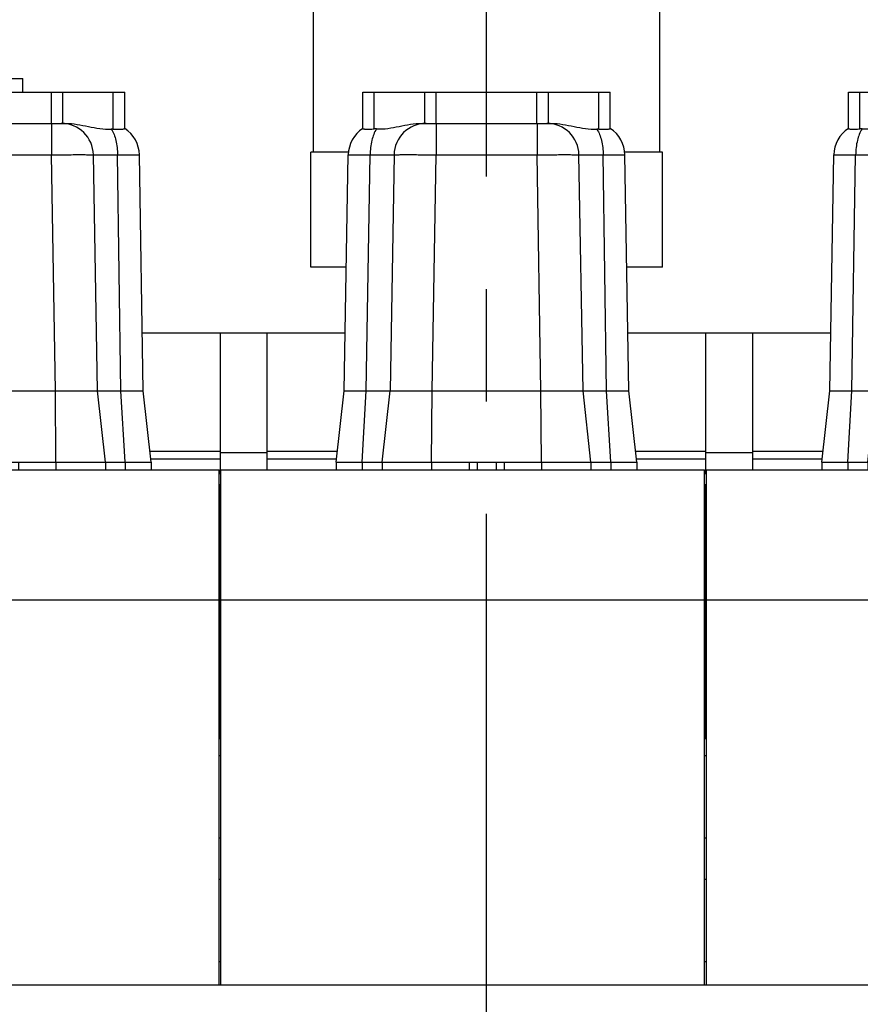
# Model space of a CAD drawing. Header units: millimetres. Extents: x 0 to 1189, y 0 to 841.
# Tile 11 of 184: x 303 to 340, y 297 to 339. Entities that reach past the tile are written whole.
import ezdxf
from ezdxf.enums import TextEntityAlignment as Align

# ---------------------------------------------------------------- set-up
doc = ezdxf.new("R2010")
doc.units = ezdxf.units.MM
doc.header["$LTSCALE"] = 65.395
doc.linetypes.add('CENTER', pattern=[0.6, 0.375, -0.075, 0.075, -0.075])
doc.linetypes.add('PHANTOM', pattern=[0.8, 0.45, -0.05, 0.1, -0.05, 0.1, -0.05])
doc.layers.get('0').update_dxf_attribs({"linetype": 'CONTINUOUS'})
for name, color, linetype in [('1907_161101_20_SIMPLE1_B_PBL1363', 7, 'CONTINUOUS'), ('1907_161101_20_SIMPLE1_X_ABL1325', 7, 'CONTINUOUS'), ('1907_210700_40_SIMPLE1_T2_X_PBL1485', 7, 'CONTINUOUS'), ('1907_210700_40_SIMPLE1_T2_X_PBL1511', 7, 'CONTINUOUS'), ('1907_210700_40_SIMPLE1_T2_X_PBL1577', 7, 'CONTINUOUS'), ('1907_210700_40_SIMPLE1_X_ABL1484', 7, 'CONTINUOUS'), ('1907_210700_40_SIMPLE1_X_ABL1510', 7, 'CONTINUOUS'), ('1907_210700_40_SIMPLE1_X_ABL1576', 7, 'CONTINUOUS'), ('1907_211000_02_SIMPLE1_T1_X_PBL1508', 7, 'CONTINUOUS'), ('1907_211000_02_SIMPLE1_T1_X_PBL1574', 7, 'CONTINUOUS'), ('1907_211000_02_SIMPLE1_X_ABL1507', 7, 'CONTINUOUS'), ('1907_211000_02_SIMPLE1_X_ABL1573', 7, 'CONTINUOUS'), ('1907_722100_95_ABL1655', 7, 'CONTINUOUS'), ('1907_722100_95_ABL1657', 7, 'CONTINUOUS'), ('1907_722100_95_P01_PBL1656', 7, 'CONTINUOUS'), ('1907_722100_95_P01_PBL1658', 7, 'CONTINUOUS'), ('1947_111100_12_SIMPLE1_T1_X_PBL1437', 7, 'CONTINUOUS'), ('1947_111100_12_SIMPLE1_X_ABL1436', 7, 'CONTINUOUS'), ('1947_111200_09_SIMPLE1_C_ABL1433', 7, 'CONTINUOUS'), ('1947_111200_09_SIMPLE1_T6_C_PBL1544', 7, 'CONTINUOUS'), ('1947_832000_08_SIMPLE1_T5_X_PBL1653', 7, 'CONTINUOUS'), ('1947_832000_08_SIMPLE1_T5_X_PBL1654', 7, 'CONTINUOUS'), ('1947_832000_08_SIMPLE1_X_ABL1652', 7, 'CONTINUOUS'), ('1947_864200_02_ABL1444', 7, 'CONTINUOUS'), ('32087_000000_TLKGS_MARKETING_ABL1364', 7, 'CONTINUOUS'), ('32087_030000_TLKGS_ABL1442', 7, 'CONTINUOUS'), ('32087_030000_TLKGS_V_ABL1365', 7, 'CONTINUOUS'), ('32087_100000_TLKGS_V_ABL1432', 7, 'CONTINUOUS'), ('32087_111000_01_SIMPLE1_X_ABL1435', 7, 'CONTINUOUS'), ('32087_171000_01_SIMPLE1_T2_X_PBL1482', 7, 'CONTINUOUS'), ('32087_171000_01_SIMPLE1_T2_X_PBL1509', 7, 'CONTINUOUS'), ('32087_171000_01_SIMPLE1_T2_X_PBL1575', 7, 'CONTINUOUS'), ('32087_171000_01_SIMPLE1_X_ABL1481', 7, 'CONTINUOUS'), ('32087_200000_TLKGS_V_ABL1483', 7, 'CONTINUOUS'), ('32087_700000_TLKGS_V_ABL1366', 7, 'CONTINUOUS'), ('32087_727000_01_SIMPLE1_T1_X_PBL1368', 7, 'CONTINUOUS'), ('32087_727000_01_SIMPLE1_X_ABL1367', 7, 'CONTINUOUS'), ('32087_800000_TLKGS_ABL1443', 7, 'CONTINUOUS'), ('32087_800000_TLKGS_V_ABL1584', 7, 'CONTINUOUS'), ('8M32E_GENSET_AUSBAUMASSE_ABL1324', 7, 'CONTINUOUS'), ('links_14_VBL1225', 7, 'CONTINUOUS')]:
    doc.layers.add(name, color=color, linetype=linetype)
doc.styles.get("Standard").update_dxf_attribs({"font": 'txt', "width": 0.6})
doc.dimstyles.new('DIMSTYLE_2', dxfattribs={"dimtxt": 3.5, "dimasz": 3.5, "dimexe": 1.8, "dimexo": 0, "dimgap": 0.875, "dimtad": 1, "dimlfac": 25, "dimdsep": 46, "dimtxsty": 'Standard', "dimblk": '_FILLED', "dimblk1": '_FILLED', "dimblk2": '_FILLED', "dimcen": 0.09, "dimadec": 0, "dimazin": 0, "dimtp": 2, "dimtm": 2, "dimtfac": 1, "dimtofl": 0, "dimtmove": 0, "dimatfit": 3, "dimldrblk": '_FILLED', "dimfxl": 1, "dimtolj": 1, "dimarcsym": 0})

# ---------------------------------------------------------------- blocks, each defined once
blk = doc.blocks.new('_FILLED')
at = {"color": 0, "linetype": 'ByBlock'}
blk.add_solid([(0, 0), (-1, 0.167), (-1, -0.167)], dxfattribs=at)
blk = doc.blocks.new('*D12')
at = {"color": 2, "linetype": 'Continuous'}
for p, q in [((316.379, 365.555), (87.647, 365.555)), ((89.447, 365.555), (89.447, 304.755)), ((89.447, 243.955), (89.447, 304.755)), ((108.447, 243.955), (87.647, 243.955))]:
    blk.add_line(p, q, dxfattribs=at)
at = {"color": 2, "linetype": 'Continuous', "xscale": 3.5, "yscale": 3.5, "zscale": 3.5}
for p, rotation in [((89.447, 365.555), 90), ((89.447, 243.955), 270)]:
    blk.add_blockref('_FILLED', p, dxfattribs=dict(at, rotation=rotation))
at = {"color": 2, "linetype": 'Continuous', "width": 0.672619}
blk.add_text('3040', height=3.5, rotation=90, dxfattribs=at).set_placement((88.572, 304.755), align=Align.CENTER)
blk = doc.blocks.new('*D13')
at = {"color": 2, "linetype": 'Continuous'}
for p, q in [((316.379, 380.155), (80.647, 380.155)), ((82.447, 380.155), (82.447, 312.055)), ((82.447, 243.955), (82.447, 312.055)), ((108.447, 243.955), (80.647, 243.955))]:
    blk.add_line(p, q, dxfattribs=at)
at = {"color": 2, "linetype": 'Continuous', "xscale": 3.5, "yscale": 3.5, "zscale": 3.5}
for p, rotation in [((82.447, 380.155), 90), ((82.447, 243.955), 270)]:
    blk.add_blockref('_FILLED', p, dxfattribs=dict(at, rotation=rotation))
at = {"color": 2, "linetype": 'Continuous', "width": 0.654762}
blk.add_text('3405', height=3.5, rotation=90, dxfattribs=at).set_placement((81.572, 312.055), align=Align.CENTER)
blk = doc.blocks.new('1907_161101_20_SIMPLE1_B_PBL1363', base_point=(323.287, 347.115))
at = {"layer": '1907_161101_20_SIMPLE1_B_PBL1363', "color": 8, "linetype": 'PHANTOM'}
for p, q in [((315.187, 365.295), (315.267, 365.375)), ((315.187, 364.879), (315.187, 365.295)), ((331.387, 365.295), (315.187, 365.295)), ((331.307, 365.375), (315.267, 365.375)), ((316.379, 365.375), (316.379, 365.555)), ((330.195, 365.555), (316.379, 365.555)), ((330.195, 365.375), (330.195, 365.555)), ((331.387, 365.295), (331.307, 365.375)), ((331.387, 364.879), (331.387, 365.295)), ((315.099, 364.675), (315.099, 364.879)), ((331.475, 364.879), (315.099, 364.879)), ((331.475, 364.675), (331.475, 364.879)), ((314.627, 363.675), (314.627, 364.675)), ((331.947, 364.675), (314.627, 364.675)), ((331.947, 363.675), (331.947, 364.675)), ((315.087, 361.959), (314.627, 363.675)), ((331.947, 363.675), (314.627, 363.675)), ((331.487, 361.959), (331.947, 363.675)), ((315.087, 360.935), (315.087, 361.959)), ((331.487, 361.959), (315.087, 361.959)), ((331.487, 360.935), (331.487, 361.959)), ((314.589, 359.075), (315.087, 360.935)), ((331.487, 360.935), (315.087, 360.935)), ((331.986, 359.075), (331.487, 360.935)), ((314.589, 358.275), (314.589, 359.075)), ((331.986, 359.075), (314.589, 359.075)), ((331.986, 358.275), (331.986, 359.075)), ((331.986, 358.275), (314.589, 358.275)), ((315.527, 356.275), (315.527, 358.275)), ((331.047, 356.275), (331.047, 358.275)), ((331.047, 356.275), (315.527, 356.275)), ((315.727, 333.695), (315.727, 356.275)), ((330.847, 333.695), (330.847, 356.275)), ((315.609, 328.675), (315.609, 333.695)), ((317.262, 333.695), (315.609, 333.695)), ((330.966, 333.695), (329.318, 333.695)), ((330.966, 328.675), (330.966, 333.695)), ((317.166, 328.675), (315.609, 328.675)), ((330.966, 328.675), (329.411, 328.675))]:
    blk.add_line(p, q, dxfattribs=at)
blk = doc.blocks.new('1907_161101_20_SIMPLE1_X_ABL1325', base_point=(323.287, 354.415))
at = {"layer": '1907_161101_20_SIMPLE1_B_PBL1363'}
blk.add_blockref('1907_161101_20_SIMPLE1_B_PBL1363', (323.287, 347.115), dxfattribs=at)
blk = doc.blocks.new('8M32E_GENSET_AUSBAUMASSE_ABL1324', base_point=(403.807, 301.775))
at = {"layer": '1907_161101_20_SIMPLE1_X_ABL1325'}
blk.add_blockref('1907_161101_20_SIMPLE1_X_ABL1325', (323.287, 354.415), dxfattribs=at)
blk = doc.blocks.new('32087_727000_01_SIMPLE1_T1_X_PBL1368', base_point=(402.732, 331.862))
at = {"layer": '32087_727000_01_SIMPLE1_T1_X_PBL1368', "color": 7, "linetype": 'Continuous'}
for p, q in [((311.667, 325.795), (308.26, 325.795)), ((311.667, 319.675), (311.667, 325.795)), ((313.707, 325.795), (311.667, 325.795)), ((313.707, 319.835), (313.707, 325.795)), ((317.117, 325.795), (313.707, 325.795)), ((332.867, 325.795), (329.46, 325.795)), ((332.867, 319.675), (332.867, 325.795)), ((334.907, 325.795), (332.867, 325.795)), ((334.907, 319.835), (334.907, 325.795)), ((338.317, 325.795), (334.907, 325.795)), ((311.667, 320.635), (308.595, 320.635)), ((316.78, 320.635), (313.707, 320.635)), ((332.867, 320.635), (329.795, 320.635)), ((337.98, 320.635), (334.907, 320.635)), ((308.631, 320.315), (311.667, 320.315)), ((313.707, 320.568), (311.667, 320.568)), ((313.707, 320.315), (316.744, 320.315)), ((329.831, 320.315), (332.867, 320.315)), ((334.907, 320.568), (332.867, 320.568)), ((334.907, 320.315), (337.944, 320.315))]:
    blk.add_line(p, q, dxfattribs=at)
blk = doc.blocks.new('32087_727000_01_SIMPLE1_X_ABL1367', base_point=(402.732, 331.862))
at = {"layer": '32087_727000_01_SIMPLE1_T1_X_PBL1368'}
blk.add_blockref('32087_727000_01_SIMPLE1_T1_X_PBL1368', (402.732, 331.862), dxfattribs=at)
blk = doc.blocks.new('32087_700000_TLKGS_V_ABL1366', base_point=(402.732, 331.862))
at = {"layer": '32087_727000_01_SIMPLE1_X_ABL1367'}
blk.add_blockref('32087_727000_01_SIMPLE1_X_ABL1367', (402.732, 331.862), dxfattribs=at)
blk = doc.blocks.new('1947_111200_09_SIMPLE1_T6_C_PBL1544', base_point=(323.287, 300.234))
at = {"layer": '1947_111200_09_SIMPLE1_T6_C_PBL1544', "color": 2, "linetype": 'CENTER'}
blk.add_line((323.287, 254.155), (323.287, 384.091), dxfattribs=at)
blk = doc.blocks.new('1947_111200_09_SIMPLE1_C_ABL1433', base_point=(377.207, 289.873))
at = {"layer": '1947_111200_09_SIMPLE1_T6_C_PBL1544'}
blk.add_blockref('1947_111200_09_SIMPLE1_T6_C_PBL1544', (323.287, 300.234), dxfattribs=at)
blk = doc.blocks.new('1947_111100_12_SIMPLE1_T1_X_PBL1437', base_point=(378.247, 259.855))
at = {"layer": '1947_111100_12_SIMPLE1_T1_X_PBL1437', "color": 7, "linetype": 'Continuous'}
blk.add_line((277.607, 297.355), (456.407, 297.355), dxfattribs=at)
blk = doc.blocks.new('1947_111100_12_SIMPLE1_X_ABL1436', base_point=(378.247, 259.855))
at = {"layer": '1947_111100_12_SIMPLE1_T1_X_PBL1437'}
blk.add_blockref('1947_111100_12_SIMPLE1_T1_X_PBL1437', (378.247, 259.855), dxfattribs=at)
blk = doc.blocks.new('32087_111000_01_SIMPLE1_X_ABL1435', base_point=(378.247, 259.855))
at = {"layer": '1947_111100_12_SIMPLE1_X_ABL1436'}
blk.add_blockref('1947_111100_12_SIMPLE1_X_ABL1436', (378.247, 259.855), dxfattribs=at)
blk = doc.blocks.new('32087_171000_01_SIMPLE1_T2_X_PBL1482', base_point=(301.047, 308.595))
at = {"layer": '32087_171000_01_SIMPLE1_T2_X_PBL1482', "color": 7, "linetype": 'Continuous'}
for p, q in [((290.487, 297.355), (290.487, 319.835)), ((290.487, 319.835), (311.607, 319.835)), ((311.607, 297.355), (311.607, 319.835)), ((290.487, 314.154), (311.607, 314.154))]:
    blk.add_line(p, q, dxfattribs=at)
blk = doc.blocks.new('32087_171000_01_SIMPLE1_T2_X_PBL1509', base_point=(322.247, 308.595))
at = {"layer": '32087_171000_01_SIMPLE1_T2_X_PBL1509', "color": 7, "linetype": 'Continuous'}
for p, q in [((311.687, 297.355), (311.687, 319.835)), ((311.687, 319.835), (332.807, 319.835)), ((332.807, 297.355), (332.807, 319.835)), ((311.687, 314.154), (332.807, 314.154))]:
    blk.add_line(p, q, dxfattribs=at)
blk = doc.blocks.new('32087_171000_01_SIMPLE1_T2_X_PBL1575', base_point=(343.447, 308.595))
at = {"layer": '32087_171000_01_SIMPLE1_T2_X_PBL1575', "color": 7, "linetype": 'Continuous'}
for p, q in [((332.887, 297.355), (332.887, 319.835)), ((332.887, 319.835), (354.007, 319.835)), ((354.007, 297.355), (354.007, 319.835)), ((332.887, 314.154), (354.007, 314.154))]:
    blk.add_line(p, q, dxfattribs=at)
blk = doc.blocks.new('32087_171000_01_SIMPLE1_X_ABL1481', base_point=(378.487, 308.595))
at = {"layer": '32087_171000_01_SIMPLE1_T2_X_PBL1482'}
blk.add_blockref('32087_171000_01_SIMPLE1_T2_X_PBL1482', (301.047, 308.595), dxfattribs=at)
at = {"layer": '32087_171000_01_SIMPLE1_T2_X_PBL1509'}
blk.add_blockref('32087_171000_01_SIMPLE1_T2_X_PBL1509', (322.247, 308.595), dxfattribs=at)
at = {"layer": '32087_171000_01_SIMPLE1_T2_X_PBL1575'}
blk.add_blockref('32087_171000_01_SIMPLE1_T2_X_PBL1575', (343.447, 308.595), dxfattribs=at)
blk = doc.blocks.new('32087_100000_TLKGS_V_ABL1432', base_point=(378.747, 289.873))
at = {"layer": '1947_111200_09_SIMPLE1_C_ABL1433'}
blk.add_blockref('1947_111200_09_SIMPLE1_C_ABL1433', (377.207, 289.873), dxfattribs=at)
at = {"layer": '32087_111000_01_SIMPLE1_X_ABL1435'}
blk.add_blockref('32087_111000_01_SIMPLE1_X_ABL1435', (378.247, 259.855), dxfattribs=at)
at = {"layer": '32087_171000_01_SIMPLE1_X_ABL1481'}
blk.add_blockref('32087_171000_01_SIMPLE1_X_ABL1481', (378.487, 308.595), dxfattribs=at)
blk = doc.blocks.new('1907_210700_40_SIMPLE1_T2_X_PBL1485', base_point=(302.087, 328.375))
at = {"layer": '1907_210700_40_SIMPLE1_T2_X_PBL1485', "color": 7, "linetype": 'Continuous'}
for p, q in [((301.127, 336.315), (301.127, 336.915)), ((301.127, 336.915), (303.047, 336.915)), ((303.047, 336.315), (303.047, 336.915)), ((296.686, 334.725), (296.686, 336.315)), ((296.686, 336.315), (307.489, 336.315)), ((307.489, 334.727), (307.489, 336.315)), ((299.257, 334.955), (304.913, 334.955)), ((295.873, 323.278), (296.05, 333.579)), ((298.05, 333.579), (297.873, 323.278)), ((306.302, 323.278), (306.122, 333.579)), ((308.302, 323.278), (308.129, 333.578)), ((295.527, 320.165), (295.873, 323.278)), ((295.873, 323.278), (308.302, 323.278)), ((297.527, 320.165), (297.873, 323.278)), ((306.647, 320.165), (306.302, 323.278)), ((308.647, 320.165), (308.302, 323.278)), ((295.527, 320.165), (295.527, 319.835)), ((295.527, 320.165), (308.647, 320.165)), ((297.527, 320.165), (297.527, 319.835)), ((306.647, 320.165), (306.647, 319.835)), ((308.647, 320.165), (308.647, 319.835))]:
    blk.add_line(p, q, dxfattribs=at)
at = {"layer": '1907_210700_40_SIMPLE1_T2_X_PBL1485', "color": 9, "linetype": 'Continuous'}
for p, q in [((297.186, 334.711), (297.186, 336.315)), ((299.387, 334.955), (299.387, 336.315)), ((299.887, 334.955), (299.887, 336.315)), ((304.288, 334.955), (304.288, 336.315)), ((304.788, 334.955), (304.788, 336.315)), ((306.989, 334.703), (306.989, 336.315)), ((299.892, 334.955), (299.892, 333.58)), ((304.299, 334.955), (304.299, 333.58)), ((296.83, 323.278), (297.002, 333.576)), ((299.713, 323.278), (299.892, 333.58)), ((299.892, 333.58), (304.299, 333.58)), ((304.462, 323.278), (304.299, 333.58)), ((307.326, 323.278), (307.178, 333.58)), ((296.662, 320.165), (296.83, 323.278)), ((299.687, 320.165), (299.713, 323.278)), ((304.488, 320.165), (304.462, 323.278)), ((307.513, 320.165), (307.326, 323.278)), ((296.662, 320.165), (296.662, 319.835)), ((299.687, 320.165), (299.687, 319.835)), ((301.325, 320.165), (301.325, 319.835)), ((301.672, 320.165), (301.672, 319.835)), ((302.503, 320.165), (302.503, 319.835)), ((302.85, 320.165), (302.85, 319.835)), ((304.488, 320.165), (304.488, 319.835)), ((307.513, 320.165), (307.513, 319.835))]:
    blk.add_line(p, q, dxfattribs=at)
at = {"layer": '1907_210700_40_SIMPLE1_T2_X_PBL1485', "color": 7, "linetype": 'Continuous'}
for centre, radius, start, end in [((299.45, 333.555), 1.4, 90, 179.0171), ((304.722, 333.555), 1.4, 0.9983, 90), ((297.45, 333.555), 1.4, 123.0888, 179.0157), ((297.238, 333.445), 1.268, 87.9538, 92.3666), ((306.952, 333.461), 1.243, 88.2837, 92.2195), ((306.73, 333.555), 1.4, 0.9577, 57.1454)]:
    blk.add_arc(centre, radius, start, end, dxfattribs=at)
for points, knots in [([(297.283, 334.711), (297.449, 334.705), (297.782, 334.725), (298.432, 334.854), (298.926, 334.955), (299.257, 334.955)], [0, 0, 0, 0, 0.249569, 0.50016, 1, 1, 1, 1]), ([(304.913, 334.955), (305.248, 334.955), (305.745, 334.851), (306.4, 334.716), (306.737, 334.696), (306.904, 334.703)], [0, 0, 0, 0, 0.499832, 0.750463, 1, 1, 1, 1]), ([(296.686, 334.725), (296.686, 334.721), (296.701, 334.715), (296.724, 334.711), (296.767, 334.707), (296.853, 334.704), (296.995, 334.704), (297.117, 334.708), (297.186, 334.711)], [0, 0, 0, 0, 0.021989, 0.073859, 0.157732, 0.272737, 0.588445, 1, 1, 1, 1]), ([(306.989, 334.703), (307.058, 334.701), (307.18, 334.698), (307.322, 334.7), (307.408, 334.705), (307.451, 334.711), (307.475, 334.716), (307.489, 334.723), (307.489, 334.727)], [0, 0, 0, 0, 0.410589, 0.7256, 0.840451, 0.924384, 0.976675, 1, 1, 1, 1])]:
    blk.add_open_spline(points, degree=3, knots=knots, dxfattribs=at)
at = {"layer": '1907_210700_40_SIMPLE1_T2_X_PBL1485', "color": 9, "linetype": 'Continuous'}
for points, knots in [([(297.283, 334.711), (297.184, 334.564), (297.047, 334.185), (297.004, 333.792), (297.002, 333.576)], [0, 0, 0, 0, 0.452161, 1, 1, 1, 1]), ([(306.904, 334.703), (307, 334.555), (307.134, 334.181), (307.176, 333.792), (307.178, 333.58)], [0, 0, 0, 0, 0.453094, 1, 1, 1, 1]), ([(296.05, 333.579), (296.05, 333.58), (296.059, 333.578), (296.068, 333.581), (296.09, 333.579), (296.118, 333.58), (296.155, 333.58), (296.218, 333.58), (296.316, 333.58), (296.454, 333.579), (296.617, 333.579), (296.803, 333.577), (296.934, 333.577), (297.002, 333.576)], [0, 0, 0, 0, 0.004345, 0.017287, 0.038778, 0.068724, 0.106982, 0.153373, 0.26966, 0.415422, 0.587946, 0.784022, 1, 1, 1, 1]), ([(297.002, 333.576), (297.141, 333.578), (297.39, 333.58), (297.711, 333.584), (297.921, 333.58), (298.024, 333.585), (298.054, 333.58)], [0, 0, 0, 0, 0.397017, 0.708967, 0.914604, 1, 1, 1, 1]), ([(298.05, 333.579), (298.05, 333.582), (298.069, 333.58), (298.089, 333.585), (298.136, 333.585), (298.195, 333.587), (298.273, 333.588), (298.406, 333.589), (298.606, 333.59), (298.882, 333.589), (299.196, 333.588), (299.537, 333.584), (299.772, 333.582), (299.892, 333.58)], [0, 0, 0, 0, 0.005011, 0.019471, 0.043353, 0.076426, 0.118392, 0.168831, 0.293154, 0.444628, 0.617444, 0.804969, 1, 1, 1, 1]), ([(304.299, 333.58), (304.418, 333.581), (304.65, 333.584), (304.988, 333.587), (305.299, 333.589), (305.571, 333.589), (305.77, 333.589), (305.901, 333.587), (305.978, 333.587), (306.037, 333.585), (306.084, 333.585), (306.104, 333.58), (306.122, 333.582), (306.122, 333.579)], [0, 0, 0, 0, 0.195021, 0.382547, 0.555373, 0.706864, 0.831203, 0.881653, 0.923618, 0.956695, 0.98057, 0.995024, 1, 1, 1, 1]), ([(306.122, 333.579), (306.122, 333.581), (306.132, 333.579), (306.142, 333.582), (306.167, 333.582), (306.197, 333.583), (306.238, 333.583), (306.309, 333.584), (306.417, 333.584), (306.57, 333.584), (306.751, 333.583), (306.957, 333.582), (307.102, 333.581), (307.178, 333.58)], [0, 0, 0, 0, 0.004411, 0.017359, 0.038853, 0.068798, 0.107062, 0.153462, 0.269772, 0.41556, 0.588087, 0.784126, 1, 1, 1, 1]), ([(307.178, 333.58), (307.246, 333.58), (307.377, 333.581), (307.562, 333.581), (307.725, 333.581), (307.863, 333.581), (307.961, 333.581), (308.025, 333.58), (308.062, 333.58), (308.089, 333.579), (308.112, 333.58), (308.121, 333.577), (308.129, 333.58), (308.129, 333.578)], [0, 0, 0, 0, 0.215873, 0.411904, 0.584402, 0.730207, 0.846503, 0.892922, 0.931213, 0.961172, 0.982676, 0.995634, 1, 1, 1, 1])]:
    blk.add_open_spline(points, degree=3, knots=knots, dxfattribs=at)
blk = doc.blocks.new('1907_210700_40_SIMPLE1_X_ABL1484', base_point=(302.087, 328.375))
at = {"layer": '1907_210700_40_SIMPLE1_T2_X_PBL1485'}
blk.add_blockref('1907_210700_40_SIMPLE1_T2_X_PBL1485', (302.087, 328.375), dxfattribs=at)
blk = doc.blocks.new('1907_211000_02_SIMPLE1_T1_X_PBL1508', base_point=(311.647, 313.895))
at = {"layer": '1907_211000_02_SIMPLE1_T1_X_PBL1508', "color": 7, "linetype": 'Continuous'}
for p, q in [((311.607, 319.675), (311.687, 319.675)), ((311.607, 319.195), (311.663, 319.195)), ((311.687, 308.115), (311.607, 308.115))]:
    blk.add_line(p, q, dxfattribs=at)
at = {"layer": '1907_211000_02_SIMPLE1_T1_X_PBL1508', "color": 9, "linetype": 'Continuous'}
blk.add_line((311.663, 308.115), (311.663, 319.195), dxfattribs=at)
blk = doc.blocks.new('1907_211000_02_SIMPLE1_X_ABL1507', base_point=(311.647, 313.895))
at = {"layer": '1907_211000_02_SIMPLE1_T1_X_PBL1508'}
blk.add_blockref('1907_211000_02_SIMPLE1_T1_X_PBL1508', (311.647, 313.895), dxfattribs=at)
blk = doc.blocks.new('1907_210700_40_SIMPLE1_T2_X_PBL1511', base_point=(323.287, 328.075))
at = {"layer": '1907_210700_40_SIMPLE1_T2_X_PBL1511', "color": 7, "linetype": 'Continuous'}
for p, q in [((317.886, 334.725), (317.886, 336.315)), ((317.886, 336.315), (328.689, 336.315)), ((328.689, 334.727), (328.689, 336.315)), ((320.457, 334.955), (326.113, 334.955)), ((317.073, 323.278), (317.25, 333.579)), ((319.25, 333.579), (319.073, 323.278)), ((327.502, 323.278), (327.322, 333.579)), ((329.502, 323.278), (329.329, 333.578)), ((316.727, 320.165), (317.073, 323.278)), ((317.073, 323.278), (329.502, 323.278)), ((318.727, 320.165), (319.073, 323.278)), ((327.847, 320.165), (327.502, 323.278)), ((329.847, 320.165), (329.502, 323.278)), ((316.727, 320.165), (316.727, 319.835)), ((316.727, 320.165), (329.847, 320.165)), ((318.727, 320.165), (318.727, 319.835)), ((327.847, 320.165), (327.847, 319.835)), ((329.847, 320.165), (329.847, 319.835))]:
    blk.add_line(p, q, dxfattribs=at)
at = {"layer": '1907_210700_40_SIMPLE1_T2_X_PBL1511', "color": 9, "linetype": 'Continuous'}
for p, q in [((318.386, 334.711), (318.386, 336.315)), ((320.587, 334.955), (320.587, 336.315)), ((321.087, 334.955), (321.087, 336.315)), ((325.488, 334.955), (325.488, 336.315)), ((325.988, 334.955), (325.988, 336.315)), ((328.189, 334.703), (328.189, 336.315)), ((321.092, 334.955), (321.092, 333.58)), ((325.499, 334.955), (325.499, 333.58)), ((318.03, 323.278), (318.202, 333.576)), ((320.913, 323.278), (321.092, 333.58)), ((321.092, 333.58), (325.499, 333.58)), ((325.662, 323.278), (325.499, 333.58)), ((328.526, 323.278), (328.378, 333.58)), ((317.862, 320.165), (318.03, 323.278)), ((320.887, 320.165), (320.913, 323.278)), ((325.688, 320.165), (325.662, 323.278)), ((328.713, 320.165), (328.526, 323.278)), ((317.862, 320.165), (317.862, 319.835)), ((320.887, 320.165), (320.887, 319.835)), ((322.525, 320.165), (322.525, 319.835)), ((322.872, 320.165), (322.872, 319.835)), ((323.703, 320.165), (323.703, 319.835)), ((324.05, 320.165), (324.05, 319.835)), ((325.688, 320.165), (325.688, 319.835)), ((328.713, 320.165), (328.713, 319.835))]:
    blk.add_line(p, q, dxfattribs=at)
at = {"layer": '1907_210700_40_SIMPLE1_T2_X_PBL1511', "color": 7, "linetype": 'Continuous'}
for centre, radius, start, end in [((320.65, 333.555), 1.4, 90, 179.0171), ((325.922, 333.555), 1.4, 0.9983, 90), ((318.65, 333.555), 1.4, 123.0888, 179.0157), ((318.438, 333.445), 1.268, 87.9538, 92.3666), ((328.152, 333.461), 1.243, 88.2837, 92.2195), ((327.93, 333.555), 1.4, 0.9577, 57.1454)]:
    blk.add_arc(centre, radius, start, end, dxfattribs=at)
for points, knots in [([(318.483, 334.711), (318.649, 334.705), (318.982, 334.725), (319.632, 334.854), (320.126, 334.955), (320.457, 334.955)], [0, 0, 0, 0, 0.249569, 0.50016, 1, 1, 1, 1]), ([(326.113, 334.955), (326.448, 334.955), (326.945, 334.851), (327.6, 334.716), (327.937, 334.696), (328.104, 334.703)], [0, 0, 0, 0, 0.499832, 0.750463, 1, 1, 1, 1]), ([(317.886, 334.725), (317.886, 334.721), (317.901, 334.715), (317.924, 334.711), (317.967, 334.707), (318.053, 334.704), (318.195, 334.704), (318.317, 334.708), (318.386, 334.711)], [0, 0, 0, 0, 0.021989, 0.073859, 0.157732, 0.272737, 0.588445, 1, 1, 1, 1]), ([(328.189, 334.703), (328.258, 334.701), (328.38, 334.698), (328.522, 334.7), (328.608, 334.705), (328.651, 334.711), (328.675, 334.716), (328.689, 334.723), (328.689, 334.727)], [0, 0, 0, 0, 0.410589, 0.7256, 0.840451, 0.924384, 0.976675, 1, 1, 1, 1])]:
    blk.add_open_spline(points, degree=3, knots=knots, dxfattribs=at)
at = {"layer": '1907_210700_40_SIMPLE1_T2_X_PBL1511', "color": 9, "linetype": 'Continuous'}
for points, knots in [([(318.483, 334.711), (318.384, 334.564), (318.247, 334.185), (318.204, 333.792), (318.202, 333.576)], [0, 0, 0, 0, 0.452161, 1, 1, 1, 1]), ([(328.104, 334.703), (328.2, 334.555), (328.334, 334.181), (328.376, 333.792), (328.378, 333.58)], [0, 0, 0, 0, 0.453094, 1, 1, 1, 1]), ([(317.25, 333.579), (317.25, 333.58), (317.259, 333.578), (317.268, 333.581), (317.29, 333.579), (317.318, 333.58), (317.355, 333.58), (317.418, 333.58), (317.516, 333.58), (317.654, 333.579), (317.817, 333.579), (318.003, 333.577), (318.134, 333.577), (318.202, 333.576)], [0, 0, 0, 0, 0.004345, 0.017287, 0.038778, 0.068724, 0.106982, 0.153373, 0.26966, 0.415422, 0.587946, 0.784022, 1, 1, 1, 1]), ([(318.202, 333.576), (318.341, 333.578), (318.59, 333.58), (318.911, 333.584), (319.121, 333.58), (319.224, 333.585), (319.254, 333.58)], [0, 0, 0, 0, 0.397017, 0.708967, 0.914604, 1, 1, 1, 1]), ([(319.25, 333.579), (319.25, 333.582), (319.269, 333.58), (319.289, 333.585), (319.336, 333.585), (319.395, 333.587), (319.473, 333.588), (319.606, 333.589), (319.806, 333.59), (320.082, 333.589), (320.396, 333.588), (320.737, 333.584), (320.972, 333.582), (321.092, 333.58)], [0, 0, 0, 0, 0.005011, 0.019471, 0.043353, 0.076426, 0.118392, 0.168831, 0.293154, 0.444628, 0.617444, 0.804969, 1, 1, 1, 1]), ([(325.499, 333.58), (325.618, 333.581), (325.85, 333.584), (326.188, 333.587), (326.499, 333.589), (326.771, 333.589), (326.97, 333.589), (327.101, 333.587), (327.178, 333.587), (327.237, 333.585), (327.284, 333.585), (327.304, 333.58), (327.322, 333.582), (327.322, 333.579)], [0, 0, 0, 0, 0.195021, 0.382547, 0.555373, 0.706864, 0.831203, 0.881653, 0.923618, 0.956695, 0.98057, 0.995024, 1, 1, 1, 1]), ([(327.322, 333.579), (327.322, 333.581), (327.332, 333.579), (327.342, 333.582), (327.367, 333.582), (327.397, 333.583), (327.438, 333.583), (327.509, 333.584), (327.617, 333.584), (327.77, 333.584), (327.951, 333.583), (328.157, 333.582), (328.302, 333.581), (328.378, 333.58)], [0, 0, 0, 0, 0.004411, 0.017359, 0.038853, 0.068798, 0.107062, 0.153462, 0.269772, 0.41556, 0.588087, 0.784126, 1, 1, 1, 1]), ([(328.378, 333.58), (328.446, 333.58), (328.577, 333.581), (328.762, 333.581), (328.925, 333.581), (329.063, 333.581), (329.161, 333.581), (329.225, 333.58), (329.262, 333.58), (329.289, 333.579), (329.312, 333.58), (329.321, 333.577), (329.329, 333.58), (329.329, 333.578)], [0, 0, 0, 0, 0.215873, 0.411904, 0.584402, 0.730207, 0.846503, 0.892922, 0.931213, 0.961172, 0.982676, 0.995634, 1, 1, 1, 1])]:
    blk.add_open_spline(points, degree=3, knots=knots, dxfattribs=at)
blk = doc.blocks.new('1907_210700_40_SIMPLE1_X_ABL1510', base_point=(323.287, 328.075))
at = {"layer": '1907_210700_40_SIMPLE1_T2_X_PBL1511'}
blk.add_blockref('1907_210700_40_SIMPLE1_T2_X_PBL1511', (323.287, 328.075), dxfattribs=at)
blk = doc.blocks.new('1907_211000_02_SIMPLE1_T1_X_PBL1574', base_point=(332.847, 313.895))
at = {"layer": '1907_211000_02_SIMPLE1_T1_X_PBL1574', "color": 7, "linetype": 'Continuous'}
for p, q in [((332.807, 319.675), (332.887, 319.675)), ((332.807, 319.195), (332.863, 319.195)), ((332.887, 308.115), (332.807, 308.115))]:
    blk.add_line(p, q, dxfattribs=at)
at = {"layer": '1907_211000_02_SIMPLE1_T1_X_PBL1574', "color": 9, "linetype": 'Continuous'}
blk.add_line((332.863, 308.115), (332.863, 319.195), dxfattribs=at)
blk = doc.blocks.new('1907_211000_02_SIMPLE1_X_ABL1573', base_point=(332.847, 313.895))
at = {"layer": '1907_211000_02_SIMPLE1_T1_X_PBL1574'}
blk.add_blockref('1907_211000_02_SIMPLE1_T1_X_PBL1574', (332.847, 313.895), dxfattribs=at)
blk = doc.blocks.new('1907_210700_40_SIMPLE1_T2_X_PBL1577', base_point=(344.487, 328.375))
at = {"layer": '1907_210700_40_SIMPLE1_T2_X_PBL1577', "color": 7, "linetype": 'Continuous'}
for p, q in [((343.527, 336.315), (343.527, 336.915)), ((343.527, 336.915), (345.447, 336.915)), ((345.447, 336.315), (345.447, 336.915)), ((339.086, 334.725), (339.086, 336.315)), ((339.086, 336.315), (349.889, 336.315)), ((349.889, 334.727), (349.889, 336.315)), ((341.657, 334.955), (347.313, 334.955)), ((338.273, 323.278), (338.45, 333.579)), ((340.45, 333.579), (340.273, 323.278)), ((348.702, 323.278), (348.522, 333.579)), ((350.702, 323.278), (350.529, 333.578)), ((337.927, 320.165), (338.273, 323.278)), ((338.273, 323.278), (350.702, 323.278)), ((339.927, 320.165), (340.273, 323.278)), ((349.047, 320.165), (348.702, 323.278)), ((351.047, 320.165), (350.702, 323.278)), ((337.927, 320.165), (337.927, 319.835)), ((337.927, 320.165), (351.047, 320.165)), ((339.927, 320.165), (339.927, 319.835)), ((349.047, 320.165), (349.047, 319.835)), ((351.047, 320.165), (351.047, 319.835))]:
    blk.add_line(p, q, dxfattribs=at)
at = {"layer": '1907_210700_40_SIMPLE1_T2_X_PBL1577', "color": 9, "linetype": 'Continuous'}
for p, q in [((339.586, 334.711), (339.586, 336.315)), ((341.787, 334.955), (341.787, 336.315)), ((342.287, 334.955), (342.287, 336.315)), ((346.688, 334.955), (346.688, 336.315)), ((347.188, 334.955), (347.188, 336.315)), ((349.389, 334.703), (349.389, 336.315)), ((342.292, 334.955), (342.292, 333.58)), ((346.699, 334.955), (346.699, 333.58)), ((339.23, 323.278), (339.402, 333.576)), ((342.113, 323.278), (342.292, 333.58)), ((342.292, 333.58), (346.699, 333.58)), ((346.862, 323.278), (346.699, 333.58)), ((349.726, 323.278), (349.578, 333.58)), ((339.062, 320.165), (339.23, 323.278)), ((342.087, 320.165), (342.113, 323.278)), ((346.888, 320.165), (346.862, 323.278)), ((349.913, 320.165), (349.726, 323.278)), ((339.062, 320.165), (339.062, 319.835)), ((342.087, 320.165), (342.087, 319.835)), ((343.725, 320.165), (343.725, 319.835)), ((344.072, 320.165), (344.072, 319.835)), ((344.903, 320.165), (344.903, 319.835)), ((345.25, 320.165), (345.25, 319.835)), ((346.888, 320.165), (346.888, 319.835)), ((349.913, 320.165), (349.913, 319.835))]:
    blk.add_line(p, q, dxfattribs=at)
at = {"layer": '1907_210700_40_SIMPLE1_T2_X_PBL1577', "color": 7, "linetype": 'Continuous'}
for centre, radius, start, end in [((341.85, 333.555), 1.4, 90, 179.0171), ((347.122, 333.555), 1.4, 0.9983, 90), ((339.85, 333.555), 1.4, 123.0888, 179.0157), ((339.638, 333.445), 1.268, 87.9538, 92.3666), ((349.352, 333.461), 1.243, 88.2837, 92.2195), ((349.13, 333.555), 1.4, 0.9577, 57.1454)]:
    blk.add_arc(centre, radius, start, end, dxfattribs=at)
for points, knots in [([(339.683, 334.711), (339.849, 334.705), (340.182, 334.725), (340.832, 334.854), (341.326, 334.955), (341.657, 334.955)], [0, 0, 0, 0, 0.249569, 0.50016, 1, 1, 1, 1]), ([(347.313, 334.955), (347.648, 334.955), (348.145, 334.851), (348.8, 334.716), (349.137, 334.696), (349.304, 334.703)], [0, 0, 0, 0, 0.499832, 0.750463, 1, 1, 1, 1]), ([(339.086, 334.725), (339.086, 334.721), (339.101, 334.715), (339.124, 334.711), (339.167, 334.707), (339.253, 334.704), (339.395, 334.704), (339.517, 334.708), (339.586, 334.711)], [0, 0, 0, 0, 0.021989, 0.073859, 0.157732, 0.272737, 0.588445, 1, 1, 1, 1]), ([(349.389, 334.703), (349.458, 334.701), (349.58, 334.698), (349.722, 334.7), (349.808, 334.705), (349.851, 334.711), (349.875, 334.716), (349.889, 334.723), (349.889, 334.727)], [0, 0, 0, 0, 0.410589, 0.7256, 0.840451, 0.924384, 0.976675, 1, 1, 1, 1])]:
    blk.add_open_spline(points, degree=3, knots=knots, dxfattribs=at)
at = {"layer": '1907_210700_40_SIMPLE1_T2_X_PBL1577', "color": 9, "linetype": 'Continuous'}
for points, knots in [([(339.683, 334.711), (339.584, 334.564), (339.447, 334.185), (339.404, 333.792), (339.402, 333.576)], [0, 0, 0, 0, 0.452161, 1, 1, 1, 1]), ([(349.304, 334.703), (349.4, 334.555), (349.534, 334.181), (349.576, 333.792), (349.578, 333.58)], [0, 0, 0, 0, 0.453094, 1, 1, 1, 1]), ([(338.45, 333.579), (338.45, 333.58), (338.459, 333.578), (338.468, 333.581), (338.49, 333.579), (338.518, 333.58), (338.555, 333.58), (338.618, 333.58), (338.716, 333.58), (338.854, 333.579), (339.017, 333.579), (339.203, 333.577), (339.334, 333.577), (339.402, 333.576)], [0, 0, 0, 0, 0.004345, 0.017287, 0.038778, 0.068724, 0.106982, 0.153373, 0.26966, 0.415422, 0.587946, 0.784022, 1, 1, 1, 1]), ([(339.402, 333.576), (339.541, 333.578), (339.79, 333.58), (340.111, 333.584), (340.321, 333.58), (340.424, 333.585), (340.454, 333.58)], [0, 0, 0, 0, 0.397017, 0.708967, 0.914604, 1, 1, 1, 1]), ([(340.45, 333.579), (340.45, 333.582), (340.469, 333.58), (340.489, 333.585), (340.536, 333.585), (340.595, 333.587), (340.673, 333.588), (340.806, 333.589), (341.006, 333.59), (341.282, 333.589), (341.596, 333.588), (341.937, 333.584), (342.172, 333.582), (342.292, 333.58)], [0, 0, 0, 0, 0.005011, 0.019471, 0.043353, 0.076426, 0.118392, 0.168831, 0.293154, 0.444628, 0.617444, 0.804969, 1, 1, 1, 1]), ([(346.699, 333.58), (346.818, 333.581), (347.05, 333.584), (347.388, 333.587), (347.699, 333.589), (347.971, 333.589), (348.17, 333.589), (348.301, 333.587), (348.378, 333.587), (348.437, 333.585), (348.484, 333.585), (348.504, 333.58), (348.522, 333.582), (348.522, 333.579)], [0, 0, 0, 0, 0.195021, 0.382547, 0.555373, 0.706864, 0.831203, 0.881653, 0.923618, 0.956695, 0.98057, 0.995024, 1, 1, 1, 1]), ([(348.522, 333.579), (348.522, 333.581), (348.532, 333.579), (348.542, 333.582), (348.567, 333.582), (348.597, 333.583), (348.638, 333.583), (348.709, 333.584), (348.817, 333.584), (348.97, 333.584), (349.151, 333.583), (349.357, 333.582), (349.502, 333.581), (349.578, 333.58)], [0, 0, 0, 0, 0.004411, 0.017359, 0.038853, 0.068798, 0.107062, 0.153462, 0.269772, 0.41556, 0.588087, 0.784126, 1, 1, 1, 1]), ([(349.578, 333.58), (349.646, 333.58), (349.777, 333.581), (349.962, 333.581), (350.125, 333.581), (350.263, 333.581), (350.361, 333.581), (350.425, 333.58), (350.462, 333.58), (350.489, 333.579), (350.512, 333.58), (350.521, 333.577), (350.529, 333.58), (350.529, 333.578)], [0, 0, 0, 0, 0.215873, 0.411904, 0.584402, 0.730207, 0.846503, 0.892922, 0.931213, 0.961172, 0.982676, 0.995634, 1, 1, 1, 1])]:
    blk.add_open_spline(points, degree=3, knots=knots, dxfattribs=at)
blk = doc.blocks.new('1907_210700_40_SIMPLE1_X_ABL1576', base_point=(344.487, 328.375))
at = {"layer": '1907_210700_40_SIMPLE1_T2_X_PBL1577'}
blk.add_blockref('1907_210700_40_SIMPLE1_T2_X_PBL1577', (344.487, 328.375), dxfattribs=at)
blk = doc.blocks.new('32087_200000_TLKGS_V_ABL1483', base_point=(376.095, 322.515))
at = {"layer": '1907_210700_40_SIMPLE1_X_ABL1484'}
blk.add_blockref('1907_210700_40_SIMPLE1_X_ABL1484', (302.087, 328.375), dxfattribs=at)
at = {"layer": '1907_210700_40_SIMPLE1_X_ABL1510'}
blk.add_blockref('1907_210700_40_SIMPLE1_X_ABL1510', (323.287, 328.075), dxfattribs=at)
at = {"layer": '1907_210700_40_SIMPLE1_X_ABL1576'}
blk.add_blockref('1907_210700_40_SIMPLE1_X_ABL1576', (344.487, 328.375), dxfattribs=at)
at = {"layer": '1907_211000_02_SIMPLE1_X_ABL1507'}
blk.add_blockref('1907_211000_02_SIMPLE1_X_ABL1507', (311.647, 313.895), dxfattribs=at)
at = {"layer": '1907_211000_02_SIMPLE1_X_ABL1573'}
blk.add_blockref('1907_211000_02_SIMPLE1_X_ABL1573', (332.847, 313.895), dxfattribs=at)
blk = doc.blocks.new('1947_832000_08_SIMPLE1_T5_X_PBL1653', base_point=(375.247, 300.155))
at = {"layer": '1947_832000_08_SIMPLE1_T5_X_PBL1653', "color": 7, "linetype": 'Continuous'}
for p, q in [((311.687, 301.955), (311.607, 301.955)), ((332.887, 301.955), (332.807, 301.955)), ((311.687, 298.355), (311.607, 298.355)), ((332.887, 298.355), (332.807, 298.355))]:
    blk.add_line(p, q, dxfattribs=at)
blk = doc.blocks.new('1947_832000_08_SIMPLE1_T5_X_PBL1654', base_point=(375.247, 305.555))
at = {"layer": '1947_832000_08_SIMPLE1_T5_X_PBL1654', "color": 7, "linetype": 'Continuous'}
for p, q in [((311.687, 307.355), (311.607, 307.355)), ((332.887, 307.355), (332.807, 307.355)), ((311.687, 303.755), (311.607, 303.755)), ((332.887, 303.755), (332.807, 303.755))]:
    blk.add_line(p, q, dxfattribs=at)
blk = doc.blocks.new('1947_832000_08_SIMPLE1_X_ABL1652', base_point=(375.247, 302.855))
at = {"layer": '1947_832000_08_SIMPLE1_T5_X_PBL1653'}
blk.add_blockref('1947_832000_08_SIMPLE1_T5_X_PBL1653', (375.247, 300.155), dxfattribs=at)
at = {"layer": '1947_832000_08_SIMPLE1_T5_X_PBL1654'}
blk.add_blockref('1947_832000_08_SIMPLE1_T5_X_PBL1654', (375.247, 305.555), dxfattribs=at)
blk = doc.blocks.new('32087_800000_TLKGS_V_ABL1584', base_point=(408.287, 285.797))
at = {"layer": '1947_832000_08_SIMPLE1_X_ABL1652'}
blk.add_blockref('1947_832000_08_SIMPLE1_X_ABL1652', (375.247, 302.855), dxfattribs=at)
blk = doc.blocks.new('32087_030000_TLKGS_V_ABL1365', base_point=(402.732, 289.873))
at = {"layer": '32087_100000_TLKGS_V_ABL1432'}
blk.add_blockref('32087_100000_TLKGS_V_ABL1432', (378.747, 289.873), dxfattribs=at)
at = {"layer": '32087_200000_TLKGS_V_ABL1483'}
blk.add_blockref('32087_200000_TLKGS_V_ABL1483', (376.095, 322.515), dxfattribs=at)
at = {"layer": '32087_700000_TLKGS_V_ABL1366'}
blk.add_blockref('32087_700000_TLKGS_V_ABL1366', (402.732, 331.862), dxfattribs=at)
at = {"layer": '32087_800000_TLKGS_V_ABL1584'}
blk.add_blockref('32087_800000_TLKGS_V_ABL1584', (408.287, 285.797), dxfattribs=at)
blk = doc.blocks.new('1907_722100_95_P01_PBL1656', base_point=(311.647, 308.112))
at = {"layer": '1907_722100_95_P01_PBL1656', "color": 7, "linetype": 'Continuous'}
blk.add_line((311.607, 308.112), (311.687, 308.112), dxfattribs=at)
blk = doc.blocks.new('1907_722100_95_ABL1655', base_point=(311.647, 308.112))
at = {"layer": '1907_722100_95_P01_PBL1656'}
blk.add_blockref('1907_722100_95_P01_PBL1656', (311.647, 308.112), dxfattribs=at)
blk = doc.blocks.new('1907_722100_95_P01_PBL1658', base_point=(332.847, 308.112))
at = {"layer": '1907_722100_95_P01_PBL1658', "color": 7, "linetype": 'Continuous'}
blk.add_line((332.807, 308.112), (332.887, 308.112), dxfattribs=at)
blk = doc.blocks.new('1907_722100_95_ABL1657', base_point=(332.847, 308.112))
at = {"layer": '1907_722100_95_P01_PBL1658'}
blk.add_blockref('1907_722100_95_P01_PBL1658', (332.847, 308.112), dxfattribs=at)
blk = doc.blocks.new('1947_864200_02_ABL1444', base_point=(363.277, 308.065))
at = {"layer": '1907_722100_95_ABL1655'}
blk.add_blockref('1907_722100_95_ABL1655', (311.647, 308.112), dxfattribs=at)
at = {"layer": '1907_722100_95_ABL1657'}
blk.add_blockref('1907_722100_95_ABL1657', (332.847, 308.112), dxfattribs=at)
blk = doc.blocks.new('32087_800000_TLKGS_ABL1443', base_point=(363.277, 308.065))
at = {"layer": '1947_864200_02_ABL1444'}
blk.add_blockref('1947_864200_02_ABL1444', (363.277, 308.065), dxfattribs=at)
blk = doc.blocks.new('32087_030000_TLKGS_ABL1442', base_point=(363.277, 308.065))
at = {"layer": '32087_800000_TLKGS_ABL1443'}
blk.add_blockref('32087_800000_TLKGS_ABL1443', (363.277, 308.065), dxfattribs=at)
blk = doc.blocks.new('32087_000000_TLKGS_MARKETING_ABL1364', base_point=(404.158, 289.873))
at = {"layer": '32087_030000_TLKGS_ABL1442'}
blk.add_blockref('32087_030000_TLKGS_ABL1442', (363.277, 308.065), dxfattribs=at)
at = {"layer": '32087_030000_TLKGS_V_ABL1365'}
blk.add_blockref('32087_030000_TLKGS_V_ABL1365', (402.732, 289.873), dxfattribs=at)
blk = doc.blocks.new('LINKS_14_VBL1225', base_point=(329.412, 278.023))
at = {"layer": '32087_000000_TLKGS_MARKETING_ABL1364'}
blk.add_blockref('32087_000000_TLKGS_MARKETING_ABL1364', (404.158, 289.873), dxfattribs=at)
at = {"layer": '8M32E_GENSET_AUSBAUMASSE_ABL1324'}
blk.add_blockref('8M32E_GENSET_AUSBAUMASSE_ABL1324', (403.807, 301.775), dxfattribs=at)

msp = doc.modelspace()

# ---------------------------------------------------------------- block references
at = {"layer": 'links_14_VBL1225'}
msp.add_blockref('LINKS_14_VBL1225', (329.41241, 278.02333), dxfattribs=at)

# ---------------------------------------------------------------- dimensions: what is measured, and where the dimension line sits
at = {"color": 2, "linetype": 'Continuous'}
for base, p2, picture, middle in [((82.44746, 380.15542), (316.37946, 380.15542), '*D13', (82.44746, 311.72209)), ((89.44746, 365.55542), (316.37946, 365.55542), '*D12', (89.44746, 304.42209))]:
    dim = msp.add_linear_dim(base=base, p1=(108.44746, 243.95542), p2=p2, angle=90, dimstyle='DIMSTYLE_2', dxfattribs=at)
    dim.commit()
    dim.dimension.update_dxf_attribs({"geometry": picture, "text_midpoint": middle, "dimtype": 160})

doc.saveas('drawing.dxf')
